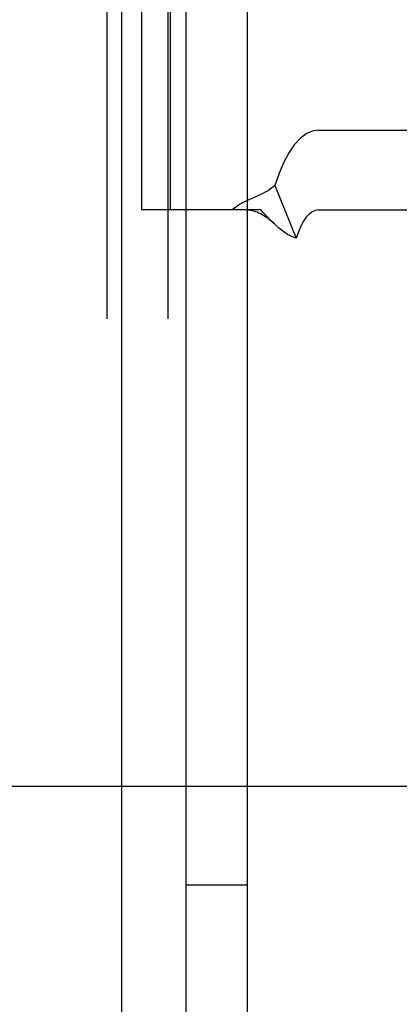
# Model space of a CAD drawing. Header units: inches. Extents: x 0 to 309, y 0 to 200.
# Tile 22 of 119: x 107.337 to 107.709, y 103.702 to 104.666. Entities that reach past the tile are written whole.
import ezdxf

# ---------------------------------------------------------------- set-up
doc = ezdxf.new("R2010")
doc.units = ezdxf.units.IN
doc.header["$LTSCALE"] = 17
doc.header["$MEASUREMENT"] = 0
doc.linetypes.add('HIDDEN', pattern=[0.2, 0.1, -0.1])
doc.layers.add('DEFAULT_2', color=8, linetype='HIDDEN')
doc.layers.add('LEFTHAND_DOOR_ASSEMBLY', color=7, linetype='CONTINUOUS')

msp = doc.modelspace()

# ---------------------------------------------------------------- linework, layer by layer
at = {"layer": 'DEFAULT_2', "color": 8, "linetype": 'HIDDEN'}
for p, q in [((107.42269, 106.0731), (107.42269, 103.0051)), ((107.48269, 106.0731), (107.48269, 103.0051)), ((107.50069, 103.0391), (107.50069, 106.0391)), ((107.56069, 103.0391), (107.56069, 106.0391)), ((107.4571, 104.4796), (107.4571, 105.1066)), ((107.48505, 104.4796), (107.48505, 105.1066)), ((107.62995, 104.5576), (108.00451, 104.5576)), ((107.58725, 104.50338), (107.60833, 104.45214)), ((107.48505, 104.4796), (107.4571, 104.4796)), ((107.57355, 104.4796), (107.48505, 104.4796)), ((107.57545, 104.47768), (107.57355, 104.4796)), ((107.58195, 104.471), (107.57545, 104.47768)), ((107.62995, 104.4796), (108.00451, 104.4796)), ((107.26566, 103.9156), (107.83701, 103.9156)), ((107.50069, 103.8191), (107.56069, 103.8191))]:
    msp.add_line(p, q, dxfattribs=at)
for points in [[(107.62995, 104.5576), (107.62388, 104.55668), (107.61795, 104.55401), (107.61212, 104.54955), (107.60649, 104.5434), (107.60113, 104.5356), (107.5961, 104.52626), (107.59149, 104.51554), (107.58725, 104.50338)], [(107.58725, 104.50338), (107.58419, 104.50094), (107.58104, 104.49879), (107.57777, 104.49687), (107.57449, 104.49516), (107.57126, 104.49363), (107.5681, 104.49221), (107.56503, 104.49087), (107.562, 104.48952), (107.55891, 104.48807), (107.55586, 104.48652), (107.5529, 104.48484), (107.55015, 104.48307), (107.54773, 104.48133), (107.54559, 104.4796)], [(107.5603, 104.4796), (107.56119, 104.47958), (107.56317, 104.47942), (107.56502, 104.47912), (107.56678, 104.47871), (107.56849, 104.4782), (107.57015, 104.4776), (107.57179, 104.4769), (107.57341, 104.47611), (107.57502, 104.47524), (107.57662, 104.47428), (107.57821, 104.47324), (107.5798, 104.47212), (107.58138, 104.47091), (107.58297, 104.46962), (107.58456, 104.46824), (107.58615, 104.46678), (107.58674, 104.46621)], [(107.62995, 104.4796), (107.62688, 104.47913), (107.62387, 104.47778), (107.62092, 104.47552), (107.61807, 104.47241), (107.61536, 104.46846), (107.61281, 104.46373), (107.61047, 104.4583), (107.60833, 104.45214)], [(107.58674, 104.46621), (107.58425, 104.46867), (107.58195, 104.471)], [(107.60833, 104.45214), (107.60629, 104.45271), (107.60421, 104.45348), (107.6021, 104.45445), (107.59994, 104.45564), (107.59767, 104.45708), (107.59539, 104.45871), (107.59322, 104.46041), (107.59105, 104.46224), (107.58882, 104.46425), (107.58674, 104.46621)]]:
    msp.add_lwpolyline(points, dxfattribs=at)
at = {"layer": 'LEFTHAND_DOOR_ASSEMBLY', "color": 3, "linetype": 'Continuous'}
msp.add_line((107.43719, 141.6851), (107.43719, 67.3931), dxfattribs=at)

doc.saveas('drawing.dxf')
